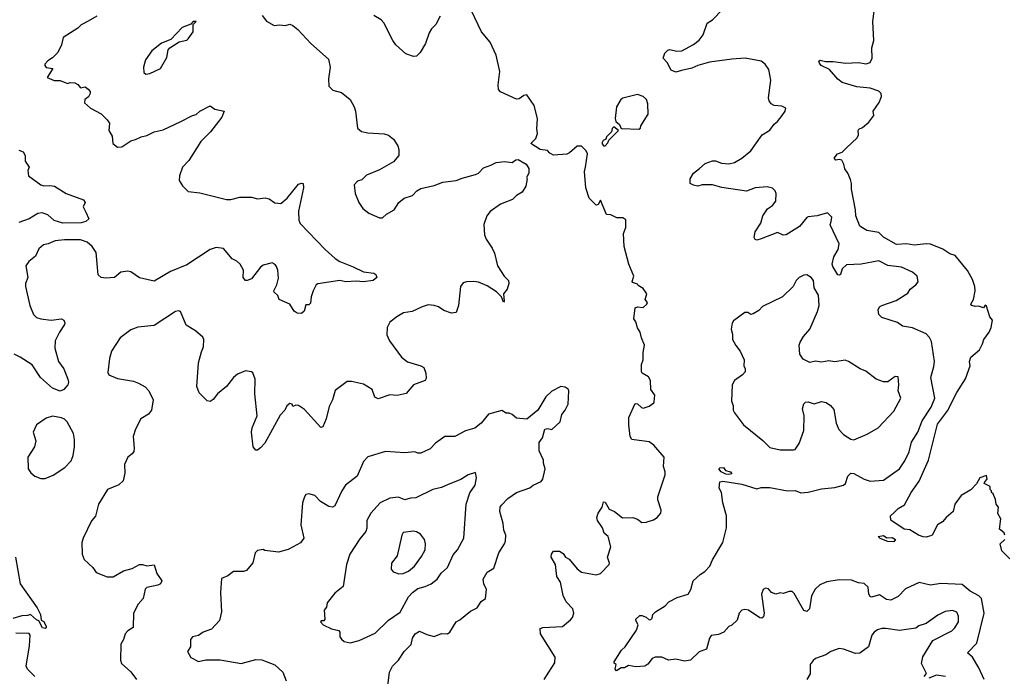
# Model space of a CAD drawing. Extents: x 1603745 to 1745082, y 385868 to 533966.
# Tile 208 of 256: x 1661411 to 1668096, y 465276 to 469737. Entities that reach past the tile are written whole.
import ezdxf

# ---------------------------------------------------------------- set-up
doc = ezdxf.new("R2010")
doc.units = 0

msp = doc.modelspace()

# ---------------------------------------------------------------- linework, layer by layer
at = {"layer": '0CON20XD'}
for points in [[(1664971.2, 465255), (1665003.3, 465305), (1665045, 465367.5), (1665047.5, 465405), (1664948, 465565), (1664945, 465600), (1664962.5, 465607.5), (1665095.9, 465614.1), (1665150, 465660), (1665163.6, 465676.4), (1665173.3, 465705), (1665166.2, 465735), (1665120.8, 465780.8), (1665101.9, 465825), (1665081.9, 465915), (1665058.6, 465955), (1665047.8, 466035), (1665019.4, 466085), (1665022.5, 466105), (1665035, 466127.1), (1665075, 466125.9), (1665100.5, 466110.5), (1665116.2, 466086.2), (1665141.1, 466071.1), (1665195.8, 466005.8), (1665224.4, 465984.4), (1665325, 465965.8), (1665355, 465974.2), (1665413.9, 466036.1), (1665416.2, 466045), (1665402, 466085), (1665424.4, 466155), (1665406.5, 466225), (1665378.3, 466248.3), (1665367.8, 466285), (1665334.1, 466335), (1665330.6, 466355), (1665337.9, 466385), (1665366, 466424), (1665375, 466461.2), (1665385, 466458.6), (1665412.2, 466412.2), (1665450, 466395), (1665502.7, 466352.7), (1665575, 466355.8), (1665605, 466343.3), (1665635, 466321.2), (1665665, 466322.5), (1665715, 466338), (1665738.8, 466355), (1665763.8, 466385), (1665765.7, 466405), (1665744.5, 466474.5), (1665744.5, 466495), (1665794.3, 466645), (1665794.3, 466664.3), (1665782.2, 466702.2), (1665786.1, 466765), (1665715.7, 466845.7), (1665685, 466867.8), (1665566.7, 466885), (1665556, 466905), (1665545.7, 466984.3), (1665546, 467035), (1665590.8, 467129.2), (1665605, 467127.5), (1665632, 467102), (1665645, 467097.5), (1665685, 467112), (1665715.9, 467134.1), (1665718.3, 467141.7), (1665724, 467185), (1665696.2, 467225), (1665693.3, 467285), (1665679.5, 467309.5), (1665637.5, 467335), (1665632, 467345), (1665633.8, 467395), (1665643.3, 467425), (1665644, 467475), (1665653.8, 467525), (1665632, 467575), (1665623.3, 467615), (1665605, 467642.5), (1665593.3, 467685), (1665580, 467705), (1665590, 467780), (1665605, 467786.7), (1665645, 467782.5), (1665670, 467805), (1665672.5, 467815), (1665657.5, 467835), (1665670, 467875), (1665645, 467910), (1665610.7, 467930.7), (1665605, 467940), (1665571.7, 467951.7), (1665568.3, 467958.3), (1665580, 467995), (1665546.1, 468076.1), (1665515.9, 468195.9), (1665510, 468285), (1665526.2, 468325), (1665526.4, 468376.4), (1665505, 468390), (1665465, 468390), (1665425, 468411.2), (1665395, 468413.3), (1665355, 468510), (1665337.7, 468482.3), (1665325, 468476.7), (1665276.7, 468525), (1665254, 468595), (1665246.2, 468705), (1665253.3, 468735), (1665266.7, 468825), (1665257.5, 468845), (1665225, 468877.5), (1665195, 468876.7), (1665145, 468832.5), (1665125, 468822.5), (1665035, 468817.5), (1665010.7, 468830.7), (1664995, 468847.5), (1664943.9, 468853.9), (1664882.5, 468895), (1664915, 468930), (1664926.2, 468963.8), (1664921.2, 468995), (1664925.9, 469065.9), (1664903.3, 469155), (1664855, 469227.5), (1664835, 469222.5), (1664801.7, 469198.3), (1664785, 469196.2), (1664676.4, 469246.4), (1664661.7, 469261.7), (1664658.8, 469295), (1664670, 469385), (1664645.8, 469495), (1664604.4, 469584.4), (1664545.8, 469655), (1664456.2, 469845)], [(1665905, 469392), (1665865, 469380), (1665835, 469393.3), (1665807.5, 469445), (1665780, 469475), (1665791.2, 469508.8), (1665811.2, 469528.8), (1665825, 469533.8), (1665873, 469523), (1665905.5, 469524.5), (1665985, 469568.1), (1666025, 469597.5), (1666052.5, 469635), (1666077.7, 469712.3), (1666114.2, 469735.8), (1666183.6, 469806.4)], [(1667025, 468865.8), (1667096.4, 468933.6), (1667105.4, 468955), (1667102.9, 468985), (1667107.6, 468992.4), (1667132.9, 469005), (1667175, 469041.1), (1667210.8, 469085), (1667206.2, 469115), (1667246.7, 469175), (1667261.9, 469215), (1667258.9, 469235), (1667245, 469250.5), (1667185, 469270.9), (1667095, 469281.6), (1666995, 469309.4), (1666965, 469332.9), (1666908.9, 469398.9), (1666853.3, 469425), (1666840.5, 469440.5), (1666837.5, 469455), (1666845, 469462.5), (1666882.5, 469452.5), (1666933.9, 469453.9), (1667020.9, 469440.9), (1667105, 469445.6), (1667157, 469437), (1667185, 469445.7), (1667199.1, 469475), (1667197.3, 469545), (1667209.1, 469595), (1667203.8, 469723.8), (1667212.7, 469795)], [(1661935, 469761.1), (1661875, 469726.4), (1661828.1, 469701.9), (1661805, 469680), (1661706, 469615), (1661695.7, 469565), (1661669.2, 469515), (1661635, 469476.7), (1661602.7, 469457.3), (1661581.2, 469435), (1661581.2, 469425), (1661592.1, 469412.1), (1661636.7, 469405), (1661597.5, 469345), (1661645, 469323.8), (1661685, 469323.8), (1661735, 469303.3), (1661755, 469310), (1661785, 469308.8), (1661805.9, 469295.9), (1661825, 469273.3), (1661855, 469280), (1661875, 469264.2), (1661889.1, 469249.1), (1661890.5, 469235), (1661877.3, 469212.7), (1661853.1, 469195), (1661851.4, 469171.4), (1661892.5, 469135), (1661965, 469096.7), (1662005.8, 469055.8), (1662020, 469035), (1662017.5, 468985), (1662040, 468945), (1662043.8, 468895), (1662075, 468870.8), (1662105, 468872.5), (1662165, 468913.3), (1662198.1, 468921.9), (1662235, 468942), (1662275, 468950), (1662325, 468974), (1662385, 468988.6), (1662504.2, 469045.8), (1662584.4, 469085.6), (1662608.3, 469091.7), (1662634.2, 469115.8), (1662705, 469152.5), (1662735, 469130), (1662800, 469115), (1662782.5, 469075), (1662706.2, 468975), (1662640.6, 468909.4), (1662559.1, 468780.9), (1662516, 468735), (1662496, 468675), (1662493.9, 468643.9), (1662517, 468607), (1662555, 468568.8), (1662635, 468560), (1662815.9, 468515.9), (1662845, 468516), (1662905, 468532), (1662985, 468530), (1663025, 468520), (1663077.3, 468527.3), (1663105, 468520), (1663142.7, 468492.7), (1663185, 468488.8), (1663227.1, 468525), (1663305, 468620), (1663325, 468626.7), (1663335, 468623.3), (1663338.6, 468595), (1663303.5, 468435), (1663306.7, 468375), (1663315, 468351.2), (1663484.5, 468174.5), (1663553.4, 468113.4), (1663585, 468093.1), (1663675, 468058.9), (1663745, 468023.8), (1663815, 468013.8), (1663830, 468005), (1663836.2, 467985), (1663810, 467965), (1663745, 467955.8), (1663695, 467961.1), (1663625, 467956.9), (1663585, 467964), (1663435, 467942.5), (1663424, 467936), (1663403.3, 467895), (1663390, 467855), (1663385, 467810), (1663375, 467800), (1663355, 467800), (1663342.5, 467757.5), (1663325, 467740), (1663295, 467742.5), (1663275, 467757.5), (1663245, 467803.3), (1663173.3, 467835), (1663164.1, 467864.1), (1663138.8, 467885), (1663136.2, 467895), (1663156, 467935), (1663168.3, 467981.7), (1663164.3, 468034.3), (1663155, 468060), (1663145, 468073.8), (1663125, 468084), (1663065, 468068.9), (1663045.8, 468055), (1662985, 467977.1), (1662955, 467964.3), (1662945, 467966), (1662927.5, 467985), (1662929.6, 468035), (1662909.1, 468075), (1662885, 468096.4), (1662853.2, 468113.2), (1662795, 468182.5), (1662745, 468188.1), (1662705.2, 468174.8), (1662545, 468070.7), (1662435, 468025.5), (1662325, 467960), (1662225, 467983.8), (1662165, 468023.3), (1662145, 468028.8), (1662098.3, 468021.7), (1662054.6, 467985.4), (1661995, 467980), (1661965, 467986.2), (1661944.4, 468004.4), (1661931.1, 468155), (1661904.2, 468195), (1661870, 468225), (1661825, 468240.9), (1661715, 468242.2), (1661652.5, 468235), (1661605, 468214), (1661572.7, 468207.3), (1661540.9, 468179.1), (1661518.8, 468131.2), (1661473.3, 468095), (1661452, 468065), (1661467.1, 467985), (1661451.2, 467945), (1661450, 467925), (1661479.2, 467795), (1661506, 467735), (1661525, 467714), (1661555, 467704.2), (1661625, 467694.4), (1661695, 467703.8), (1661710, 467695), (1661717.7, 467677.7), (1661715.8, 467665), (1661681.4, 467615), (1661652, 467555), (1661649.2, 467505), (1661674.6, 467414.6), (1661711.5, 467365), (1661738.6, 467295), (1661742.5, 467275), (1661738, 467255), (1661710, 467225), (1661685, 467212.9), (1661635, 467234.5), (1661552.9, 467305), (1661495, 467390.9), (1661415, 467444.3), (1661373.9, 467463.9)], [(1663056.4, 469766.4), (1663087, 469727), (1663138.3, 469698.3), (1663175, 469702.5), (1663215, 469697.5), (1663245, 469707.5), (1663266.4, 469696.4), (1663299.3, 469669.3), (1663387.5, 469575), (1663508.3, 469468.3), (1663520, 469415), (1663507.5, 469335), (1663510, 469285), (1663538.3, 469258.3), (1663595, 469243.3), (1663654.1, 469194.1), (1663681.2, 469145), (1663690, 469115), (1663705, 469000), (1663732.5, 468977.5), (1663775, 468967.5), (1663885, 468962.5), (1663915, 468953.3), (1663950, 468925), (1663979.5, 468879.5), (1663986.2, 468855), (1663985.9, 468814.1), (1663948.8, 468771.2), (1663855, 468715.8), (1663765, 468680), (1663735, 468650), (1663705, 468638.8), (1663682, 468615), (1663688.8, 468555), (1663713.3, 468495), (1663740, 468455), (1663782.3, 468422.3), (1663855, 468390), (1663875, 468390), (1663902.5, 468415), (1663953.9, 468446.1), (1663986.1, 468493.9), (1664022.5, 468525), (1664078.3, 468541.7), (1664107.5, 468575), (1664135, 468590), (1664225, 468610), (1664285, 468633.8), (1664375, 468643.8), (1664415, 468661.2), (1664505.8, 468684.2), (1664525, 468693.3), (1664559.3, 468730.7), (1664610.7, 468749.3), (1664646.4, 468766.4), (1664705, 468772.5), (1664755, 468767.5), (1664780, 468785), (1664795, 468787.5), (1664850, 468755), (1664867.5, 468725), (1664867.5, 468695), (1664852.5, 468665), (1664857.5, 468655), (1664846.7, 468605), (1664822.5, 468565), (1664785, 468542.5), (1664757.5, 468515), (1664675, 468483.3), (1664605, 468433.3), (1664582, 468405), (1664562, 468345), (1664566.2, 468275), (1664578, 468245), (1664618.8, 468185), (1664635, 468150), (1664656.2, 468065), (1664700, 467995), (1664728.8, 467965), (1664731.2, 467945), (1664720, 467905), (1664696.7, 467875), (1664700, 467825), (1664695, 467817.5), (1664683.1, 467853.1), (1664648, 467888), (1664585, 467929.2), (1664525, 467954.2), (1664495, 467959.2), (1664445, 467956), (1664421.2, 467948.8), (1664404.2, 467925), (1664390.8, 467795), (1664375, 467747.5), (1664342.7, 467742.7), (1664291.7, 467761.7)], [(1664265, 469760), (1664236.1, 469703.9), (1664207.5, 469675), (1664192.3, 469647.7), (1664166, 469575), (1664131.2, 469515), (1664105, 469488.8), (1664085, 469486.2), (1664033.9, 469503.9), (1663965, 469566.7), (1663943.8, 469595), (1663883.3, 469715), (1663865, 469736.2), (1663815, 469766.2)], [(1662267, 469367), (1662295, 469371.2), (1662366.2, 469405), (1662409.5, 469480.5), (1662418.3, 469531.7), (1662430, 469545), (1662493, 469587), (1662545, 469597.5), (1662555, 469607.5), (1662590, 469655), (1662590, 469705), (1662610, 469725), (1662590, 469725), (1662573.3, 469706.7), (1662515, 469683.8), (1662438.3, 469601.7), (1662375, 469576.7), (1662308, 469525), (1662264.3, 469465), (1662251.2, 469415), (1662255, 469377.5), (1662267, 469367)], [(1667958.2, 465255), (1667922.9, 465332.9), (1667880.9, 465405), (1667846, 465435), (1667909.2, 465500.8), (1667958.2, 465705), (1667940.6, 465805), (1667922, 465822), (1667865, 465854), (1667809.8, 465899.8), (1667665, 465906.9), (1667595, 465895.7), (1667517.7, 465912.3), (1667425, 465870), (1667375, 465818.6), (1667325, 465793.1), (1667295, 465797.5), (1667249.4, 465829.4), (1667195, 465814.4), (1667185, 465817.1), (1667175.5, 465835), (1667170.7, 465880.7), (1667145, 465905.6), (1667105, 465910), (1667058.3, 465928.3), (1666975, 465930.6), (1666891.4, 465918.6), (1666843.8, 465896.2), (1666811.8, 465868.2), (1666787.1, 465822.9), (1666772.5, 465735), (1666755, 465715.8), (1666733.9, 465723.9), (1666668.9, 465838.9), (1666655, 465851.4), (1666635, 465851.9), (1666595, 465838), (1666575, 465844), (1666545, 465832.9), (1666516.2, 465845), (1666495, 465870), (1666475, 465875.7), (1666458, 465865), (1666446.9, 465835), (1666465.6, 465705), (1666460.8, 465679.2), (1666448.6, 465671.4), (1666435, 465672.9), (1666358.8, 465725), (1666335, 465730.8), (1666315, 465726.2), (1666295.8, 465704.2), (1666281.7, 465658.3), (1666245.6, 465624.4), (1666225, 465613.8), (1666192, 465575), (1666155, 465560.6), (1666105, 465553.8), (1666093.3, 465535), (1666075, 465459.2), (1666025, 465441.4), (1665965, 465386.4), (1665925, 465378.4), (1665865, 465392.2), (1665815, 465385.7), (1665770, 465405), (1665725, 465405.8), (1665705, 465396), (1665675, 465357.5), (1665655, 465345.7), (1665595, 465339.2), (1665545, 465348.8), (1665517.5, 465332.5), (1665495, 465332.5), (1665463.3, 465313.3), (1665454.1, 465324.1), (1665460, 465355), (1665447.5, 465365), (1665447.5, 465375), (1665495.9, 465454.1), (1665521.2, 465475), (1665599.7, 465590.3), (1665611.2, 465625), (1665593.3, 465655), (1665593.3, 465665), (1665621.7, 465688.3), (1665635, 465690), (1665665, 465677.5), (1665685, 465660), (1665695, 465662.5), (1665705, 465670), (1665710, 465695), (1665727.5, 465715), (1665794.3, 465755.7), (1665819.3, 465780.7), (1665875, 465812), (1665948.8, 465835), (1665967.5, 465865), (1665984.6, 465925), (1666031.9, 465968.1), (1666062.7, 465987.3), (1666096.8, 466023.2), (1666115, 466066.2), (1666185.9, 466184.1), (1666208.8, 466285), (1666210, 466365), (1666184.2, 466455), (1666175.8, 466524.2), (1666160.5, 466555), (1666165, 466596), (1666185, 466601.9), (1666315, 466581.4), (1666415, 466550), (1666445, 466557.5), (1666505, 466558.9), (1666625, 466536.2), (1666675, 466538.9), (1666715, 466522.5), (1666763.9, 466526.1), (1666855, 466550), (1666945, 466557.5), (1667005, 466574.4), (1667016.7, 466585), (1667034.5, 466635.5), (1667055, 466655.6), (1667075, 466654.4), (1667145.5, 466615.5), (1667185, 466602), (1667275, 466609.2), (1667384, 466685), (1667420.5, 466739.5), (1667449.1, 466800.9), (1667465, 466865.7), (1667509.4, 466935), (1667538, 467012), (1667600.3, 467105), (1667623.9, 467165), (1667597.7, 467305), (1667618.5, 467381.5), (1667621.6, 467415), (1667601.5, 467551.5), (1667588, 467578), (1667565, 467602.2), (1667472.5, 467642.5), (1667404.7, 467654.7), (1667370, 467680), (1667264.3, 467714.3), (1667244.4, 467734.4), (1667240, 467765), (1667248.8, 467785), (1667263.8, 467795), (1667360.7, 467829.3), (1667441.4, 467878.6), (1667457.5, 467905), (1667496, 467935), (1667510, 467955), (1667504, 467995), (1667472.2, 468022.2), (1667397.1, 468055), (1667305, 468068), (1667245, 468097.9), (1667125, 468075.4), (1667025, 468070.6), (1666995, 468044.3), (1666983.3, 468005), (1666975, 468000.3), (1666965, 468004.2), (1666930.8, 468060.8), (1666928.1, 468075), (1666939.5, 468125), (1666968.5, 468175), (1666973.6, 468215), (1666914.2, 468344.2), (1666921.5, 468365), (1666924.4, 468395), (1666895, 468425.4), (1666825, 468403.8), (1666765, 468398), (1666755, 468393.8), (1666705, 468332.9), (1666615.6, 468274.4), (1666595, 468274), (1666555, 468290.6), (1666445, 468248.6), (1666415, 468240), (1666405, 468243.3), (1666397.5, 468257.5), (1666405.5, 468295), (1666442.5, 468355), (1666456, 468405), (1666488.2, 468451.8), (1666521.2, 468475), (1666543.8, 468505), (1666546.7, 468555), (1666540, 468575), (1666521.7, 468591.7), (1666485, 468601.2), (1666405, 468594.3), (1666345, 468572.5), (1666177.4, 468597.4), (1666115, 468614.4), (1666045, 468615.6), (1666015, 468606.9), (1665985, 468612.5), (1665963.8, 468625), (1665963.8, 468655), (1665986.2, 468695), (1666026, 468725), (1666065, 468760.5), (1666115, 468778.1), (1666135, 468777.5), (1666175, 468762.2), (1666225, 468756.9), (1666265, 468765.6), (1666314, 468795), (1666376, 468845), (1666452.5, 468955), (1666505, 468986.2), (1666533.2, 469026.8), (1666556.2, 469045), (1666586.7, 469085), (1666607.5, 469115), (1666612.5, 469135), (1666585, 469150), (1666534.2, 469154.2), (1666513.3, 469165), (1666500, 469185), (1666494, 469205), (1666510, 469325), (1666497.5, 469397.5), (1666473.3, 469435), (1666444.1, 469454.1), (1666335.7, 469475.7), (1666245, 469468.5), (1666095, 469448.9), (1666015, 469425.6), (1665973.4, 469406.6), (1665905, 469392)], [(1665615, 468992.5), (1665625, 469000), (1665627.5, 469015), (1665678.1, 469095), (1665675.5, 469165), (1665665.7, 469195), (1665643.3, 469215), (1665605, 469229.2), (1665505, 469203.3), (1665493.3, 469195), (1665463.8, 469145), (1665453.3, 469065), (1665457.5, 469045), (1665482.5, 469025), (1665491.7, 469001.7), (1665498.3, 468998.3), (1665615, 468992.5)], [(1665385, 468880), (1665405, 468900), (1665411.7, 468918.3), (1665477.5, 468985), (1665445, 469010), (1665433, 468997), (1665430, 468975), (1665395, 468940), (1665390, 468925), (1665373.6, 468916.4), (1665363, 468897), (1665375, 468880), (1665385, 468880)], [(1668100, 466235), (1668095, 466250), (1668062.5, 466275), (1668073.3, 466345), (1668051.7, 466381.7), (1668057.5, 466425), (1668040, 466445), (1668036.2, 466476.2), (1668020, 466515), (1668010, 466525), (1668010, 466535), (1668000, 466545), (1668000, 466565), (1667960, 466585), (1667963, 466597), (1667980, 466615), (1667975, 466640), (1667930, 466625), (1667906.4, 466583.6), (1667867.6, 466542.4), (1667802.5, 466505), (1667760.8, 466445), (1667748.8, 466395), (1667701.2, 466355), (1667676.2, 466325), (1667642.5, 466305), (1667605.8, 466235), (1667595, 466230), (1667565, 466221.4), (1667545, 466224.4), (1667513.9, 466233.9), (1667455, 466270), (1667416.2, 466275), (1667325, 466337.5), (1667322.5, 466365), (1667345, 466386.7), (1667374.2, 466415), (1667418.4, 466441.6), (1667462.9, 466525), (1667518.2, 466601.8), (1667580.4, 466745), (1667641.3, 466988.7), (1667710.2, 467079.8), (1667774.5, 467205), (1667833, 467297), (1667864.2, 467385), (1667860.6, 467415), (1667869.2, 467445), (1667928, 467495), (1667948.8, 467535), (1667956.7, 467565), (1667993.8, 467615), (1668006.7, 467645), (1668016.2, 467695), (1667998.3, 467718.3), (1667975, 467790), (1667965, 467797.5), (1667955, 467780), (1667920.7, 467790.7), (1667898.3, 467788.3), (1667874.4, 467794.4), (1667868, 467805), (1667885.8, 467835), (1667897.1, 467895), (1667896, 467925), (1667880.9, 467970.9), (1667845, 468033.3), (1667761.2, 468135), (1667725, 468146.9), (1667678.1, 468178.1), (1667595, 468212.7), (1667565, 468214.6), (1667484.6, 468204.6), (1667435, 468214.4), (1667365, 468209.4), (1667275, 468260), (1667245, 468291.2), (1667162.5, 468305), (1667115, 468334), (1667086.9, 468405), (1667086.4, 468445), (1667057.5, 468585), (1667059.3, 468625), (1667052.1, 468652.1), (1667034.4, 468694.4), (1667012.9, 468722.9), (1667005.8, 468755), (1666992, 468782), (1666975, 468788), (1666953, 468783), (1666941.2, 468795), (1666963.3, 468825), (1666995, 468836.2), (1667025, 468865.8)], [(1661405, 468850), (1661435, 468840), (1661447.5, 468815), (1661447.5, 468775), (1661476.7, 468735), (1661467, 468713), (1661470, 468675), (1661555, 468614.2), (1661575, 468608), (1661615, 468610.8), (1661647.5, 468605), (1661726.4, 468556.4), (1661845, 468512.5), (1661856.7, 468495), (1661842.5, 468465), (1661859.3, 468429.3), (1661880, 468385), (1661860, 468365), (1661827.7, 468357.7), (1661703.3, 468355), (1661645, 468373.1), (1661602.2, 468412.2), (1661564.6, 468424.6), (1661535, 468419.6), (1661475, 468383.5), (1661405, 468359.5)], [(1666665, 466813.8), (1666675, 466817.5), (1666703.4, 466856.6), (1666735.7, 466945), (1666736.2, 467045), (1666726.4, 467093.6), (1666734.1, 467125.9), (1666745, 467138), (1666765, 467140), (1666805, 467126.2), (1666855, 467142.5), (1666886, 467136), (1666915, 467116.2), (1666938.5, 467088.5), (1666953.2, 466995), (1666973.4, 466953.4), (1667005, 466918.9), (1667055, 466887.5), (1667075, 466882), (1667165, 466920), (1667240, 466965), (1667345, 467076.7), (1667394, 467165), (1667374.2, 467215), (1667379.2, 467255), (1667375, 467310), (1667355, 467313.1), (1667305, 467275.8), (1667275, 467275.6), (1667225, 467294.5), (1667155, 467348.5), (1667118, 467365), (1667038.8, 467415), (1667015, 467422.9), (1666945, 467412.5), (1666905, 467419.2), (1666855, 467411.2), (1666815, 467416), (1666775, 467407.5), (1666730, 467430), (1666707.5, 467465), (1666704, 467525), (1666710, 467545), (1666733.3, 467585), (1666774.5, 467635), (1666828.6, 467755), (1666840, 467795), (1666834.3, 467864.3), (1666805.7, 467915), (1666800, 467965), (1666785, 467986.2), (1666755, 468003.8), (1666735, 468002), (1666703.8, 467985), (1666683.8, 467965), (1666663.3, 467925), (1666590, 467855), (1666455, 467788.8), (1666429.3, 467760.7), (1666391.7, 467738.3), (1666375, 467733.3), (1666355, 467746.7), (1666335, 467747.5), (1666258.3, 467691.7), (1666248.8, 467675), (1666241.2, 467635), (1666250.7, 467600.7), (1666251.2, 467565), (1666273.9, 467523.9), (1666303.3, 467485), (1666328.8, 467425), (1666327.5, 467385), (1666336.7, 467365), (1666336.7, 467345), (1666318.8, 467325), (1666263.7, 467286.3), (1666248.6, 467255), (1666244.2, 467145), (1666255.7, 467115), (1666255.6, 467085), (1666263.1, 467065), (1666325.8, 466985), (1666457.4, 466877.4), (1666505, 466830), (1666575, 466814.2), (1666665, 466813.8)], [(1664291.7, 467761.7), (1664255, 467786.2), (1664225, 467796), (1664185, 467798.6), (1664143, 467787), (1664075, 467753.3), (1664017.5, 467745), (1663971.3, 467718.7), (1663925, 467681.2), (1663906.2, 467645), (1663903.8, 467595), (1663922.5, 467555), (1664004, 467445), (1664045, 467412.5), (1664135.7, 467385.7), (1664154.4, 467374.4), (1664169.2, 467335), (1664170.7, 467299.3), (1664163.9, 467286.1), (1664085, 467256), (1664035, 467196.2), (1663973.9, 467183.9), (1663925, 467188.8), (1663845, 467160), (1663823, 467173), (1663803.8, 467225), (1663745, 467261.2), (1663665, 467279.2), (1663635, 467278), (1663552.7, 467217.3), (1663534.4, 467155), (1663511.5, 467108.5), (1663491.1, 467025), (1663468.6, 466971.4), (1663455, 466966.7), (1663345, 467088.8), (1663305, 467116.7), (1663285, 467117.5), (1663265, 467110), (1663260, 467125), (1663245, 467130), (1663225, 467112.5), (1663211.2, 467085), (1663180.3, 467049.7), (1663075, 466860), (1663045, 466827.1), (1663025, 466813.3), (1663015, 466813.3), (1662996.2, 466835), (1662985.6, 466935), (1662989.4, 466965), (1663024.4, 467045), (1663006.9, 467195), (1663010, 467295), (1662995, 467336.7), (1662984.1, 467344.1), (1662945, 467350.8), (1662890.5, 467329.5), (1662863.6, 467306.4), (1662815, 467243.8), (1662753.3, 467195), (1662725, 467156.7), (1662705, 467143.3), (1662685, 467147.5), (1662630.7, 467200.7), (1662614, 467244), (1662626.2, 467405), (1662645, 467480), (1662660, 467515), (1662662.5, 467565), (1662655, 467580), (1662605, 467622.5), (1662540.7, 467660.7), (1662502.5, 467755), (1662489.2, 467759.2), (1662470, 467755), (1662325, 467658.2), (1662212.6, 467647.4), (1662165, 467630), (1662093.5, 467576.5), (1662035.5, 467484.5), (1662021.1, 467435), (1662009.3, 467339.3), (1662017.5, 467325), (1662075, 467298.6), (1662185, 467280), (1662217.8, 467267.8), (1662263, 467243), (1662288.8, 467215), (1662318, 467155), (1662306.2, 467085), (1662285, 467057.5), (1662233.9, 467026.1), (1662196.7, 466955), (1662181.2, 466905), (1662189.2, 466825), (1662185.8, 466804.2), (1662175, 466786.7), (1662145.9, 466764.1), (1662122, 466715), (1662124, 466655), (1662113.3, 466605), (1662085, 466576.7), (1662007.5, 466545), (1661946, 466445), (1661925.6, 466364.4), (1661898.8, 466331.2), (1661841.4, 466215), (1661832.9, 466185), (1661836, 466105), (1661849.5, 466069.5), (1661906.7, 466015), (1661930.5, 465980.5), (1662005, 465951.2), (1662045, 465952.5), (1662116.9, 465993.1), (1662175, 466008.5), (1662225, 466034.5), (1662245, 466035.6), (1662275, 466026), (1662324, 466034), (1662341.4, 465975), (1662375.5, 465925), (1662366.7, 465905), (1662348, 465895), (1662275, 465880), (1662262.1, 465867.9), (1662249.2, 465805), (1662215, 465766.7), (1662182.9, 465705), (1662181.7, 465608.3), (1662144.4, 465585.6), (1662126.2, 465565), (1662115.8, 465525), (1662098, 465495), (1662096.2, 465385), (1662102.7, 465362.7), (1662165, 465306.2), (1662205, 465254.3)], [(1663910.7, 465210.7), (1663922, 465305), (1663942.5, 465345), (1663982.5, 465385), (1664022.5, 465445), (1664068.7, 465491.3), (1664077.5, 465535), (1664096, 465565), (1664125, 465582), (1664175, 465560), (1664225, 465546.7), (1664275, 465566.7), (1664315.9, 465564.1), (1664332.5, 465575), (1664373.8, 465645), (1664400.3, 465659.7), (1664471.3, 465718.7), (1664517.9, 465742.1), (1664545, 465783.8), (1664574, 465805), (1664580, 465865), (1664562, 465905), (1664556.7, 465935), (1664585, 465982.5), (1664629.7, 466010.3), (1664664, 466115), (1664703.3, 466175), (1664708.8, 466195), (1664712, 466235), (1664698, 466268), (1664694.2, 466315), (1664672, 466395), (1664674.1, 466424.1), (1664681.3, 466438.7), (1664725.9, 466484.1), (1664785, 466523.8), (1664875, 466556.7), (1664897.5, 466575), (1664950.5, 466599.5), (1664963.8, 466615), (1664978.8, 466685), (1664967, 466723), (1664966.7, 466745), (1664938.3, 466808.3), (1664937.5, 466865), (1664960, 466895), (1664977.5, 466955), (1664995, 466958.8), (1665025, 466953.3), (1665080, 467005), (1665091.2, 467055), (1665115.6, 467085), (1665135.7, 467124.3), (1665140, 467215), (1665135.6, 467225.6), (1665115, 467241.2), (1665085, 467244), (1665025, 467212), (1664984, 467175), (1664930, 467085), (1664855, 467022.5), (1664785, 467028.8), (1664753.6, 467053.6), (1664735, 467062.5), (1664715, 467062.5), (1664685, 467082.5), (1664593, 467057), (1664545, 466996), (1664501.2, 466961.2), (1664437, 466943), (1664365, 466904), (1664297.5, 466905), (1664235, 466860), (1664198.7, 466821.3), (1664135, 466792.5), (1664115, 466792), (1664095, 466801.2), (1664025, 466794.2), (1663895, 466804.2), (1663775, 466768), (1663745.7, 466735), (1663702.9, 466635), (1663623.1, 466575), (1663597.8, 466535), (1663550.8, 466435), (1663535, 466424), (1663510.5, 466430.5), (1663452.7, 466462.7), (1663413.9, 466503.9), (1663375, 466516.2), (1663355, 466510), (1663344.2, 466495.8), (1663330.8, 466455), (1663319.4, 466305), (1663340.6, 466215), (1663317.9, 466182.1), (1663267.5, 466155), (1663235, 466137.5), (1663168.3, 466118.3), (1663075, 466130), (1663065, 466137.5), (1663025, 466130), (1663010, 466115), (1662995, 466047.5), (1662950, 465995), (1662931.7, 465988.3), (1662862.7, 465987.3), (1662825, 465957.5), (1662780.7, 465939.3), (1662774.2, 465845), (1662781.2, 465715), (1662768.8, 465655), (1662713.3, 465595), (1662657.5, 465575), (1662625, 465553.8), (1662585, 465543.3), (1662571.2, 465525), (1662571.2, 465475), (1662550, 465445), (1662573.4, 465403.4), (1662625, 465376.9), (1662675, 465386.9), (1662771.7, 465388.3), (1662915, 465363.3), (1663015, 465390.3), (1663055, 465386.9), (1663144.4, 465354.4), (1663198, 465305), (1663220, 465245)], [(1661555, 466620), (1661585, 466620.8), (1661638.3, 466641.7), (1661718, 466695), (1661759.7, 466740.3), (1661774.2, 466775), (1661784.1, 466835.9), (1661784.2, 466885), (1661775.8, 466925), (1661733.3, 467005), (1661715, 467023.3), (1661695, 467032.5), (1661635, 467043.3), (1661590.2, 467029.8), (1661525, 466983.8), (1661502.5, 466935), (1661520, 466875), (1661512.5, 466835), (1661467.5, 466765), (1661468, 466685), (1661487.3, 466657.3), (1661515, 466636), (1661555, 466620)], [(1663655, 465503.8), (1663715, 465519.2), (1663825, 465570), (1663915, 465657.8), (1663995, 465711.9), (1664050.5, 465815), (1664077.3, 465845), (1664115, 465872.6), (1664164.8, 465885.2), (1664205.8, 465905), (1664245, 465935.8), (1664272.6, 465977.4), (1664315.4, 466014.6), (1664355, 466100), (1664384.2, 466135.8), (1664425.8, 466214.2), (1664443.1, 466445), (1664468.3, 466521.7), (1664502.9, 466575), (1664512, 466625), (1664505, 466660), (1664455, 466644.3), (1664406.9, 466613.1), (1664320.6, 466579.4), (1664275, 466558.5), (1664215, 466544.4), (1664101.7, 466488.3), (1664065, 466485.8), (1664025, 466474.4), (1663982.6, 466492.6), (1663925, 466486.7), (1663858.8, 466455), (1663795.7, 466385), (1663767.5, 466335), (1663767.6, 466282.4), (1663761.3, 466258.7), (1663721.1, 466208.9), (1663652.9, 466105), (1663629.4, 466035), (1663608, 465885), (1663550.3, 465839.7), (1663498.8, 465775), (1663493.6, 465746.4), (1663477.5, 465725), (1663483.3, 465665), (1663475, 465652.5), (1663458.3, 465651.7), (1663453.3, 465645), (1663472.5, 465625), (1663528.3, 465598.3), (1663577.3, 465587.3), (1663583.8, 465575), (1663584.3, 465545), (1663595, 465528.8), (1663615, 465513.3), (1663655, 465503.8)], [(1666225, 466646.2), (1666205, 466650), (1666173.8, 466665), (1666157.5, 466685), (1666165, 466692.5), (1666190, 466695), (1666203.3, 466673.3), (1666235.9, 466665.9), (1666245, 466652.5), (1666225, 466646.2)], [(1663985, 465972), (1664015, 465974.2), (1664050.2, 465989.8), (1664092.2, 466025), (1664140.2, 466089.8), (1664163.6, 466135), (1664167.3, 466175), (1664159.4, 466205), (1664132.1, 466242.1), (1664105, 466257.8), (1664085, 466261.9), (1664015, 466252.5), (1664006.2, 466235), (1663974.6, 466095.4), (1663936.1, 466043.9), (1663934.1, 466004.1), (1663947.5, 465985), (1663985, 465972)], [(1667345, 466190), (1667305, 466192.5), (1667253, 466213), (1667240, 466225), (1667275, 466232.5), (1667297.5, 466217.5), (1667335, 466218.8), (1667356.7, 466205), (1667345, 466190)], [(1668132.5, 466075), (1668078.3, 466128.3), (1668067.5, 466175), (1668100, 466205)], [(1661383.3, 466085), (1661415.6, 465905), (1661530.3, 465740.3), (1661551.9, 465695), (1661557, 465657), (1661575, 465648), (1661590.8, 465615), (1661591.2, 465605), (1661585, 465600), (1661565, 465605.6), (1661542, 465652), (1661525, 465658.5), (1661485, 465696.2), (1661465, 465688.1), (1661425, 465686.9), (1661365, 465667.5)], [(1667694.6, 465715.4), (1667645, 465690.8), (1667565, 465634), (1667515, 465618), (1667495, 465603.3), (1667385, 465586.4), (1667291.7, 465601.7), (1667265, 465600.9), (1667235, 465590.5), (1667211.4, 465575), (1667196.7, 465555), (1667174.4, 465475), (1667115, 465432), (1667085, 465431.2), (1667005, 465460), (1666975, 465463.8), (1666917.5, 465445), (1666885, 465422.5), (1666814.3, 465395.7), (1666797.3, 465382.7), (1666778.8, 465355), (1666778.3, 465291.7), (1666756.1, 465253.9)], [(1667552.5, 465275), (1667566.7, 465295), (1667533.5, 465363.5), (1667542.3, 465407.7), (1667610, 465520), (1667740, 465585), (1667760, 465605), (1667784.3, 465645), (1667785.5, 465685), (1667772.4, 465712.4), (1667743, 465723), (1667694.6, 465715.4)], [(1661514.2, 465275), (1661464.3, 465324.3), (1661455.4, 465345.4), (1661478.2, 465481.8), (1661481.6, 465555), (1661475, 465566.7), (1661385, 465569.5)], [(1667695.6, 465275.6), (1667635, 465282.5), (1667583.3, 465263.3)]]:
    msp.add_lwpolyline(points, dxfattribs=at)

doc.saveas('drawing.dxf')
